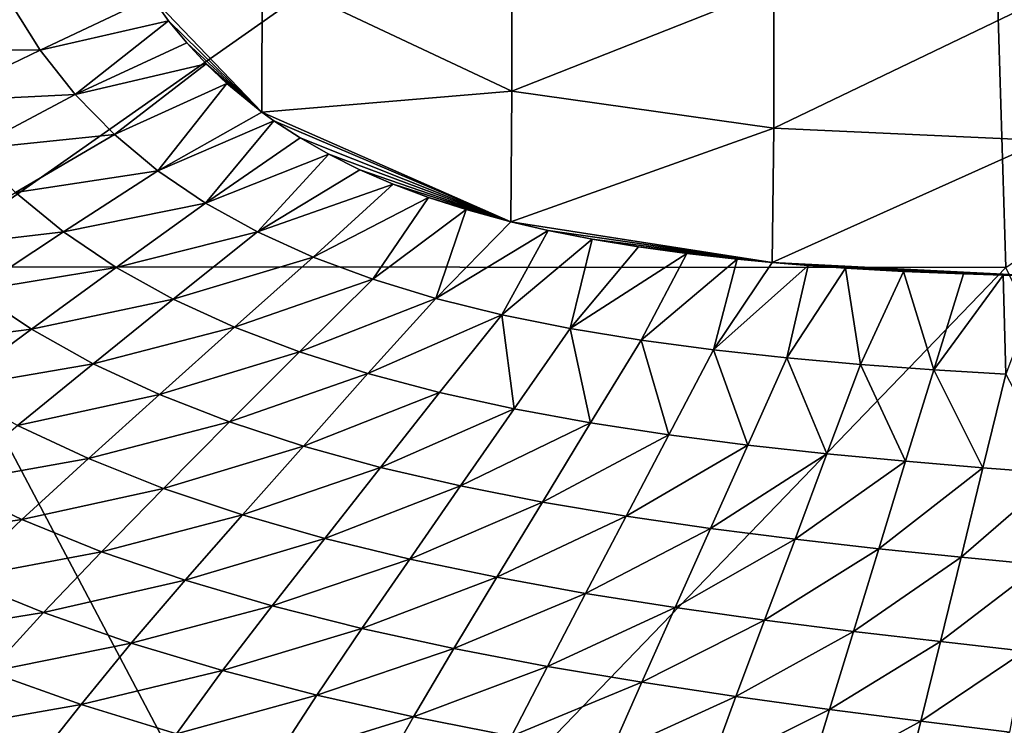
# Model space of a CAD drawing. Header units: metres. Extents: x -104 to 104, y -68 to 90.
# Tile 9 of 256: x -94.53 to -87.54, y 41.74 to 46.75. Entities that reach past the tile are written whole.
import ezdxf

# ---------------------------------------------------------------- set-up
doc = ezdxf.new("R2010")
doc.units = ezdxf.units.M
doc.layers.add('solid_FIT-BATH-153_SW0002', color=7, linetype='CONTINUOUS')

msp = doc.modelspace()

# ---------------------------------------------------------------- linework, layer by layer
at = {"layer": 'solid_FIT-BATH-153_SW0002'}
for points in [[(-87.68821, 50.324085, 16.53097), (-95.553635, 50.324783, 16.629944), (-95.280121, 44.993069, 16.665369)], [(-87.68821, 50.324085, 16.53097), (-95.280121, 44.993069, 16.665369), (-87.524567, 44.988045, 16.558592)], [(-79.822777, 50.323502, 16.448248), (-87.68821, 50.324085, 16.53097), (-87.524567, 44.988045, 16.558592)], [(-92.804543, 47.075535, -19.60289), (-91.032097, 47.202969, -19.758955), (-91.032425, 46.2407, -19.701242)], [(-91.032425, 46.2407, -19.701242), (-91.032097, 47.202969, -19.758955), (-89.171631, 46.974957, -19.87426)], [(-93.58873, 46.906631, -19.515236), (-92.804543, 47.075535, -19.60289), (-92.808296, 46.09161, -19.542397)], [(-92.808296, 46.09161, -19.542397), (-92.804543, 47.075535, -19.60289), (-91.032425, 46.2407, -19.701242)], [(-91.032425, 46.2407, -19.701242), (-89.171631, 46.974957, -19.87426), (-89.172607, 45.977913, -19.80801)], [(-89.172607, 45.977913, -19.80801), (-89.171631, 46.974957, -19.87426), (-87.254761, 46.899433, -19.98287)], [(-95.381111, 46.535, -19.253323), (-94.597054, 46.873009, -19.391247), (-94.380348, 46.52993, -19.399666)], [(-94.380348, 46.52993, -19.399666), (-94.597054, 46.873009, -19.391247), (-93.58873, 46.906631, -19.515236)], [(-94.380348, 46.52993, -19.399666), (-93.58873, 46.906631, -19.515236), (-93.469032, 46.739727, -19.518995)], [(-93.469032, 46.739727, -19.518995), (-93.58873, 46.906631, -19.515236), (-92.808296, 46.09161, -19.542397)], [(-89.172607, 45.977913, -19.80801), (-87.254761, 46.899433, -19.98287), (-87.255585, 45.890911, -19.914869)], [(-94.132866, 46.216328, -19.409332), (-94.380348, 46.52993, -19.399666), (-93.469032, 46.739727, -19.518995)], [(-94.132866, 46.216328, -19.409332), (-93.469032, 46.739727, -19.518995), (-93.34066, 46.582443, -19.523214)], [(-93.34066, 46.582443, -19.523214), (-93.469032, 46.739727, -19.518995), (-92.808296, 46.09161, -19.542397)], [(-94.132866, 46.216328, -19.409332), (-93.34066, 46.582443, -19.523214), (-93.20282, 46.433567, -19.527935)], [(-93.20282, 46.433567, -19.527935), (-93.34066, 46.582443, -19.523214), (-92.808296, 46.09161, -19.542397)], [(-95.381111, 46.535, -19.253323), (-94.380348, 46.52993, -19.399666), (-95.139465, 46.16647, -19.26503)], [(-95.139465, 46.16647, -19.26503), (-94.380348, 46.52993, -19.399666), (-94.132866, 46.216328, -19.409332)], [(-93.854439, 45.931629, -19.42029), (-94.132866, 46.216328, -19.409332), (-93.20282, 46.433567, -19.527935)], [(-93.854439, 45.931629, -19.42029), (-93.20282, 46.433567, -19.527935), (-93.056061, 46.293571, -19.533157)], [(-93.056061, 46.293571, -19.533157), (-93.20282, 46.433567, -19.527935), (-92.808296, 46.09161, -19.542397)], [(-93.545532, 45.674835, -19.432566), (-93.854439, 45.931629, -19.42029), (-93.056061, 46.293571, -19.533157)], [(-93.545532, 45.674835, -19.432566), (-93.056061, 46.293571, -19.533157), (-92.808296, 46.09161, -19.542397)], [(-95.139465, 46.16647, -19.26503), (-94.132866, 46.216328, -19.409332), (-94.864395, 45.828392, -19.277822)], [(-94.864395, 45.828392, -19.277822), (-94.132866, 46.216328, -19.409332), (-93.854439, 45.931629, -19.42029)], [(-92.808296, 46.09161, -19.542397), (-91.032425, 46.2407, -19.701242), (-91.039162, 45.313725, -19.61945)], [(-91.039162, 45.313725, -19.61945), (-91.032425, 46.2407, -19.701242), (-89.172607, 45.977913, -19.80801)], [(-93.545532, 45.674835, -19.432566), (-92.808296, 46.09161, -19.542397), (-92.72303, 46.030369, -19.545687)], [(-92.72303, 46.030369, -19.545687), (-92.808296, 46.09161, -19.542397), (-91.039162, 45.313725, -19.61945)], [(-93.206612, 45.444923, -19.446186), (-93.545532, 45.674835, -19.432566), (-92.72303, 46.030369, -19.545687)], [(-93.206612, 45.444923, -19.446186), (-92.72303, 46.030369, -19.545687), (-92.535248, 45.907917, -19.553122)], [(-92.535248, 45.907917, -19.553122), (-92.72303, 46.030369, -19.545687), (-91.039162, 45.313725, -19.61945)], [(-91.039162, 45.313725, -19.61945), (-89.172607, 45.977913, -19.80801), (-89.18264, 45.023041, -19.712994)], [(-89.18264, 45.023041, -19.712994), (-89.172607, 45.977913, -19.80801), (-87.255585, 45.890911, -19.914869)], [(-94.864395, 45.828392, -19.277822), (-93.854439, 45.931629, -19.42029), (-94.555893, 45.520191, -19.291647)], [(-94.555893, 45.520191, -19.291647), (-93.854439, 45.931629, -19.42029), (-93.545532, 45.674835, -19.432566)], [(-93.206612, 45.444923, -19.446186), (-92.535248, 45.907917, -19.553122), (-92.331894, 45.791901, -19.561443)], [(-92.331894, 45.791901, -19.561443), (-92.535248, 45.907917, -19.553122), (-91.039162, 45.313725, -19.61945)], [(-89.18264, 45.023041, -19.712994), (-87.255585, 45.890911, -19.914869), (-87.260796, 44.926556, -19.817358)], [(-92.838196, 45.240856, -19.461182), (-93.206612, 45.444923, -19.446186), (-92.331894, 45.791901, -19.561443)], [(-92.838196, 45.240856, -19.461182), (-92.331894, 45.791901, -19.561443), (-92.111816, 45.682514, -19.570742)], [(-92.111816, 45.682514, -19.570742), (-92.331894, 45.791901, -19.561443), (-91.039162, 45.313725, -19.61945)], [(-94.555893, 45.520191, -19.291647), (-93.545532, 45.674835, -19.432566), (-94.21463, 45.240826, -19.306454)], [(-94.21463, 45.240826, -19.306454), (-93.545532, 45.674835, -19.432566), (-93.206612, 45.444923, -19.446186)], [(-92.838196, 45.240856, -19.461182), (-92.111816, 45.682514, -19.570742), (-91.875374, 45.580467, -19.581026)], [(-91.875374, 45.580467, -19.581026), (-92.111816, 45.682514, -19.570742), (-91.039162, 45.313725, -19.61945)], [(-94.555893, 45.520191, -19.291647), (-94.21463, 45.240826, -19.306454), (-95.22052, 45.123238, -19.139473)], [(-92.441597, 45.061295, -19.477558), (-92.838196, 45.240856, -19.461182), (-91.875374, 45.580467, -19.581026)], [(-92.441597, 45.061295, -19.477558), (-91.875374, 45.580467, -19.581026), (-91.623352, 45.486355, -19.592293)], [(-91.623352, 45.486355, -19.592293), (-91.875374, 45.580467, -19.581026), (-91.039162, 45.313725, -19.61945)], [(-94.21463, 45.240826, -19.306454), (-93.206612, 45.444923, -19.446186), (-93.841293, 44.98925, -19.322193)], [(-93.841293, 44.98925, -19.322193), (-93.206612, 45.444923, -19.446186), (-92.838196, 45.240856, -19.461182)], [(-92.018913, 44.90456, -19.495308), (-92.441597, 45.061295, -19.477558), (-91.623352, 45.486355, -19.592293)], [(-92.018913, 44.90456, -19.495308), (-91.623352, 45.486355, -19.592293), (-91.355583, 45.400204, -19.60457)], [(-91.355583, 45.400204, -19.60457), (-91.623352, 45.486355, -19.592293), (-91.039162, 45.313725, -19.61945)], [(-91.572304, 44.768978, -19.514421), (-92.018913, 44.90456, -19.495308), (-91.355583, 45.400204, -19.60457)], [(-91.572304, 44.768978, -19.514421), (-91.355583, 45.400204, -19.60457), (-91.039162, 45.313725, -19.61945)], [(-91.572304, 44.768978, -19.514421), (-91.039162, 45.313725, -19.61945), (-90.773605, 45.251926, -19.632217)], [(-90.773605, 45.251926, -19.632217), (-91.039162, 45.313725, -19.61945), (-89.18264, 45.023041, -19.712994)], [(-94.21463, 45.240826, -19.306454), (-94.848976, 44.822231, -19.157125), (-95.22052, 45.123238, -19.139473)], [(-94.21463, 45.240826, -19.306454), (-93.841293, 44.98925, -19.322193), (-94.848976, 44.822231, -19.157125)], [(-93.841293, 44.98925, -19.322193), (-92.838196, 45.240856, -19.461182), (-93.436615, 44.764393, -19.338814)], [(-93.436615, 44.764393, -19.338814), (-92.838196, 45.240856, -19.461182), (-92.441597, 45.061295, -19.477558)], [(-91.103935, 44.652866, -19.534887), (-91.572304, 44.768978, -19.514421), (-90.773605, 45.251926, -19.632217)], [(-91.103935, 44.652866, -19.534887), (-90.773605, 45.251926, -19.632217), (-90.461044, 45.189831, -19.647545)], [(-90.461044, 45.189831, -19.647545), (-90.773605, 45.251926, -19.632217), (-89.18264, 45.023041, -19.712994)], [(-90.616669, 44.554455, -19.556646), (-91.103935, 44.652866, -19.534887), (-90.461044, 45.189831, -19.647545)], [(-90.616669, 44.554455, -19.556646), (-90.461044, 45.189831, -19.647545), (-90.133224, 45.135155, -19.663937)], [(-90.133224, 45.135155, -19.663937), (-90.461044, 45.189831, -19.647545), (-89.18264, 45.023041, -19.712994)], [(-90.616669, 44.554455, -19.556646), (-90.133224, 45.135155, -19.663937), (-89.789429, 45.087505, -19.681433)], [(-89.789429, 45.087505, -19.681433), (-90.133224, 45.135155, -19.663937), (-89.18264, 45.023041, -19.712994)], [(-93.436615, 44.764393, -19.338814), (-92.441597, 45.061295, -19.477558), (-93.002159, 44.564865, -19.356302)], [(-93.002159, 44.564865, -19.356302), (-92.441597, 45.061295, -19.477558), (-92.018913, 44.90456, -19.495308)], [(-90.114349, 44.471867, -19.579571), (-90.616669, 44.554455, -19.556646), (-89.789429, 45.087505, -19.681433)], [(-90.114349, 44.471867, -19.579571), (-89.789429, 45.087505, -19.681433), (-89.432755, 45.046917, -19.699888)], [(-89.600899, 44.403206, -19.603531), (-90.114349, 44.471867, -19.579571), (-89.432755, 45.046917, -19.699888)], [(-89.432755, 45.046917, -19.699888), (-89.789429, 45.087505, -19.681433), (-89.18264, 45.023041, -19.712994)], [(-89.600899, 44.403206, -19.603531), (-89.432755, 45.046917, -19.699888), (-89.18264, 45.023041, -19.712994)], [(-95.280121, 44.993069, 16.665369), (-100.03669, 39.797356, 16.765186), (-92.533394, 39.791527, 16.643263)], [(-87.524567, 44.988045, 16.558592), (-95.280121, 44.993069, 16.665369), (-92.533394, 39.791527, 16.643263)], [(-93.841293, 44.98925, -19.322193), (-94.44339, 44.549892, -19.175331), (-94.848976, 44.822231, -19.157125)], [(-93.841293, 44.98925, -19.322193), (-93.436615, 44.764393, -19.338814), (-94.44339, 44.549892, -19.175331)], [(-87.524567, 44.988045, 16.558592), (-92.533394, 39.791527, 16.643263), (-85.039299, 39.784313, 16.539715)], [(-89.600899, 44.403206, -19.603531), (-89.18264, 45.023041, -19.712994), (-88.927704, 45.002083, -19.726482)], [(-89.080246, 44.346592, -19.628391), (-89.600899, 44.403206, -19.603531), (-88.927704, 45.002083, -19.726482)], [(-88.927704, 45.002083, -19.726482), (-89.18264, 45.023041, -19.712994), (-87.260796, 44.926556, -19.817358)], [(-89.080246, 44.346592, -19.628391), (-88.927704, 45.002083, -19.726482), (-88.66349, 44.983543, -19.740591)], [(-88.556892, 44.300198, -19.653955), (-89.080246, 44.346592, -19.628391), (-88.66349, 44.983543, -19.740591)], [(-88.66349, 44.983543, -19.740591), (-88.927704, 45.002083, -19.726482), (-87.260796, 44.926556, -19.817358)], [(-88.251266, 44.960247, -19.762844), (-88.66349, 44.983543, -19.740591), (-87.260796, 44.926556, -19.817358)], [(-88.556892, 44.300198, -19.653955), (-88.66349, 44.983543, -19.740591), (-88.251266, 44.960247, -19.762844)], [(-88.036499, 44.26236, -19.679886), (-88.556892, 44.300198, -19.653955), (-88.251266, 44.960247, -19.762844)], [(-87.825882, 44.942383, -19.786085), (-88.251266, 44.960247, -19.762844), (-87.260796, 44.926556, -19.817358)], [(-88.036499, 44.26236, -19.679886), (-88.251266, 44.960247, -19.762844), (-87.825882, 44.942383, -19.786085)], [(-93.002159, 44.564865, -19.356302), (-92.018913, 44.90456, -19.495308), (-92.540352, 44.388935, -19.374681)], [(-92.540352, 44.388935, -19.374681), (-92.018913, 44.90456, -19.495308), (-91.572304, 44.768978, -19.514421)], [(-88.036499, 44.26236, -19.679886), (-87.825882, 44.942383, -19.786085), (-87.544418, 44.933498, -19.801609)], [(-87.524841, 44.231419, -19.705832), (-88.036499, 44.26236, -19.679886), (-87.544418, 44.933498, -19.801609)], [(-87.544418, 44.933498, -19.801609), (-87.825882, 44.942383, -19.786085), (-87.260796, 44.926556, -19.817358)], [(-87.524841, 44.231419, -19.705832), (-87.544418, 44.933498, -19.801609), (-87.260796, 44.926556, -19.817358)], [(-94.848976, 44.822231, -19.157125), (-94.44339, 44.549892, -19.175331), (-95.447342, 44.423275, -18.979643)], [(-93.436615, 44.764393, -19.338814), (-94.004692, 44.305126, -19.193956), (-94.44339, 44.549892, -19.175331)], [(-93.436615, 44.764393, -19.338814), (-93.002159, 44.564865, -19.356302), (-94.004692, 44.305126, -19.193956)], [(-92.540352, 44.388935, -19.374681), (-91.572304, 44.768978, -19.514421), (-92.053642, 44.234871, -19.39397)], [(-92.053642, 44.234871, -19.39397), (-91.572304, 44.768978, -19.514421), (-91.103935, 44.652866, -19.534887)], [(-92.053642, 44.234871, -19.39397), (-91.103935, 44.652866, -19.534887), (-91.544518, 44.100925, -19.414194)], [(-91.544518, 44.100925, -19.414194), (-91.103935, 44.652866, -19.534887), (-91.016136, 43.985268, -19.435343)], [(-91.016136, 43.985268, -19.435343), (-91.103935, 44.652866, -19.534887), (-90.616669, 44.554455, -19.556646)], [(-94.44339, 44.549892, -19.175331), (-95.011566, 44.131428, -19.000759), (-95.447342, 44.423275, -18.979643)], [(-94.44339, 44.549892, -19.175331), (-94.004692, 44.305126, -19.193956), (-95.011566, 44.131428, -19.000759)], [(-93.002159, 44.564865, -19.356302), (-93.534676, 44.086502, -19.212944), (-94.004692, 44.305126, -19.193956)], [(-93.002159, 44.564865, -19.356302), (-92.540352, 44.388935, -19.374681), (-93.534676, 44.086502, -19.212944)], [(-91.016136, 43.985268, -19.435343), (-90.616669, 44.554455, -19.556646), (-90.472664, 43.885952, -19.457369)], [(-90.472664, 43.885952, -19.457369), (-90.616669, 44.554455, -19.556646), (-90.114349, 44.471867, -19.579571)], [(-90.472664, 43.885952, -19.457369), (-90.114349, 44.471867, -19.579571), (-89.91832, 43.801014, -19.480221)], [(-89.91832, 43.801014, -19.480221), (-90.114349, 44.471867, -19.579571), (-89.600899, 44.403206, -19.603531)], [(-89.91832, 43.801014, -19.480221), (-89.600899, 44.403206, -19.603531), (-89.357338, 43.728493, -19.503847)], [(-89.357338, 43.728493, -19.503847), (-89.600899, 44.403206, -19.603531), (-89.080246, 44.346592, -19.628391)], [(-92.540352, 44.388935, -19.374681), (-93.036049, 43.892254, -19.232311), (-93.534676, 44.086502, -19.212944)], [(-92.540352, 44.388935, -19.374681), (-92.053642, 44.234871, -19.39397), (-93.036049, 43.892254, -19.232311)], [(-89.357338, 43.728493, -19.503847), (-89.080246, 44.346592, -19.628391), (-88.79451, 43.666508, -19.528116)], [(-88.79451, 43.666508, -19.528116), (-89.080246, 44.346592, -19.628391), (-88.556892, 44.300198, -19.653955)], [(-94.004692, 44.305126, -19.193956), (-94.541, 43.868015, -19.021915), (-95.011566, 44.131428, -19.000759)], [(-94.004692, 44.305126, -19.193956), (-93.534676, 44.086502, -19.212944), (-94.541, 43.868015, -19.021915)], [(-88.79451, 43.666508, -19.528116), (-88.556892, 44.300198, -19.653955), (-88.235703, 43.613323, -19.552736)], [(-88.235703, 43.613323, -19.552736), (-88.556892, 44.300198, -19.653955), (-88.036499, 44.26236, -19.679886)], [(-88.235703, 43.613323, -19.552736), (-88.036499, 44.26236, -19.679886), (-87.686897, 43.567223, -19.5774)], [(-87.686897, 43.567223, -19.5774), (-88.036499, 44.26236, -19.679886), (-87.524841, 44.231419, -19.705832)], [(-92.053642, 44.234871, -19.39397), (-92.511559, 43.720592, -19.252081), (-93.036049, 43.892254, -19.232311)], [(-92.053642, 44.234871, -19.39397), (-91.544518, 44.100925, -19.414194), (-92.511559, 43.720592, -19.252081)], [(-87.686897, 43.567223, -19.5774), (-87.524841, 44.231419, -19.705832), (-87.154091, 43.526485, -19.601803)], [(-93.534676, 44.086502, -19.212944), (-94.037674, 43.631565, -19.042992), (-94.541, 43.868015, -19.021915)], [(-93.534676, 44.086502, -19.212944), (-93.036049, 43.892254, -19.232311), (-94.037674, 43.631565, -19.042992)], [(-91.544518, 44.100925, -19.414194), (-91.963951, 43.569729, -19.272274), (-92.511559, 43.720592, -19.252081)], [(-91.544518, 44.100925, -19.414194), (-91.016136, 43.985268, -19.435343), (-91.963951, 43.569729, -19.272274)], [(-91.016136, 43.985268, -19.435343), (-91.396698, 43.437794, -19.292904), (-91.963951, 43.569729, -19.272274)], [(-91.016136, 43.985268, -19.435343), (-90.472664, 43.885952, -19.457369), (-91.396698, 43.437794, -19.292904)], [(-94.541, 43.868015, -19.021915), (-94.037674, 43.631565, -19.042992), (-95.044952, 43.451714, -18.817596)], [(-93.036049, 43.892254, -19.232311), (-93.504547, 43.420258, -19.063961), (-94.037674, 43.631565, -19.042992)], [(-93.036049, 43.892254, -19.232311), (-92.511559, 43.720592, -19.252081), (-93.504547, 43.420258, -19.063961)], [(-90.472664, 43.885952, -19.457369), (-90.81424, 43.322773, -19.313971), (-91.396698, 43.437794, -19.292904)], [(-90.472664, 43.885952, -19.457369), (-89.91832, 43.801014, -19.480221), (-90.81424, 43.322773, -19.313971)], [(-89.91832, 43.801014, -19.480221), (-90.221092, 43.222652, -19.335476), (-90.81424, 43.322773, -19.313971)], [(-89.91832, 43.801014, -19.480221), (-89.357338, 43.728493, -19.503847), (-90.221092, 43.222652, -19.335476)], [(-92.511559, 43.720592, -19.252081), (-92.944618, 43.232258, -19.084808), (-93.504547, 43.420258, -19.063961)], [(-92.511559, 43.720592, -19.252081), (-91.963951, 43.569729, -19.272274), (-92.944618, 43.232258, -19.084808)], [(-89.357338, 43.728493, -19.503847), (-89.62178, 43.135422, -19.35742), (-90.221092, 43.222652, -19.335476)], [(-89.357338, 43.728493, -19.503847), (-88.79451, 43.666508, -19.528116), (-89.62178, 43.135422, -19.35742)], [(-94.037674, 43.631565, -19.042992), (-94.510551, 43.198528, -18.841293), (-95.044952, 43.451714, -18.817596)], [(-94.037674, 43.631565, -19.042992), (-93.504547, 43.420258, -19.063961), (-94.510551, 43.198528, -18.841293)], [(-88.79451, 43.666508, -19.528116), (-89.021355, 43.059139, -19.379721), (-89.62178, 43.135422, -19.35742)], [(-88.79451, 43.666508, -19.528116), (-88.235703, 43.613323, -19.552736), (-89.021355, 43.059139, -19.379721)], [(-91.963951, 43.569729, -19.272274), (-92.360893, 43.065731, -19.105515), (-92.944618, 43.232258, -19.084808)], [(-91.963951, 43.569729, -19.272274), (-91.396698, 43.437794, -19.292904), (-92.360893, 43.065731, -19.105515)], [(-88.235703, 43.613323, -19.552736), (-88.425896, 42.992008, -19.402143), (-89.021355, 43.059139, -19.379721)], [(-88.235703, 43.613323, -19.552736), (-87.686897, 43.567223, -19.5774), (-88.425896, 42.992008, -19.402143)], [(-87.686897, 43.567223, -19.5774), (-87.841614, 42.932255, -19.424435), (-88.425896, 42.992008, -19.402143)], [(-87.686897, 43.567223, -19.5774), (-87.154091, 43.526485, -19.601803), (-87.841614, 42.932255, -19.424435)], [(-87.154091, 43.526485, -19.601803), (-87.274696, 42.878105, -19.446339), (-87.841614, 42.932255, -19.424435)], [(-95.044952, 43.451714, -18.817596), (-94.510551, 43.198528, -18.841293), (-95.516502, 43.051125, -18.575489)], [(-93.504547, 43.420258, -19.063961), (-93.945221, 42.971291, -18.864447), (-94.510551, 43.198528, -18.841293)], [(-93.504547, 43.420258, -19.063961), (-92.944618, 43.232258, -19.084808), (-93.945221, 42.971291, -18.864447)], [(-91.396698, 43.437794, -19.292904), (-91.757111, 42.918743, -19.126072), (-92.360893, 43.065731, -19.105515)], [(-91.396698, 43.437794, -19.292904), (-90.81424, 43.322773, -19.313971), (-91.757111, 42.918743, -19.126072)], [(-90.81424, 43.322773, -19.313971), (-91.13797, 42.78923, -19.146484), (-91.757111, 42.918743, -19.126072)], [(-90.81424, 43.322773, -19.313971), (-90.221092, 43.222652, -19.335476), (-91.13797, 42.78923, -19.146484)], [(-92.944618, 43.232258, -19.084808), (-93.352196, 42.768124, -18.886959), (-93.945221, 42.971291, -18.864447)], [(-92.944618, 43.232258, -19.084808), (-92.360893, 43.065731, -19.105515), (-93.352196, 42.768124, -18.886959)], [(-90.221092, 43.222652, -19.335476), (-90.508263, 42.675121, -19.166756), (-91.13797, 42.78923, -19.146484)], [(-90.221092, 43.222652, -19.335476), (-89.62178, 43.135422, -19.35742), (-90.508263, 42.675121, -19.166756)], [(-94.510551, 43.198528, -18.841293), (-94.95327, 42.781734, -18.602102), (-95.516502, 43.051125, -18.575489)], [(-94.510551, 43.198528, -18.841293), (-93.945221, 42.971291, -18.864447), (-94.95327, 42.781734, -18.602102)], [(-89.62178, 43.135422, -19.35742), (-89.87278, 42.574341, -19.186893), (-90.508263, 42.675121, -19.166756)], [(-89.62178, 43.135422, -19.35742), (-89.021355, 43.059139, -19.379721), (-89.87278, 42.574341, -19.186893)], [(-92.360893, 43.065731, -19.105515), (-92.734726, 42.587135, -18.908739), (-93.352196, 42.768124, -18.886959)], [(-92.360893, 43.065731, -19.105515), (-91.757111, 42.918743, -19.126072), (-92.734726, 42.587135, -18.908739)], [(-89.021355, 43.059139, -19.379721), (-89.236809, 42.484894, -19.206829), (-89.87278, 42.574341, -19.186893)], [(-89.021355, 43.059139, -19.379721), (-88.425896, 42.992008, -19.402143), (-89.236809, 42.484894, -19.206829)], [(-93.945221, 42.971291, -18.864447), (-94.35804, 42.539185, -18.627779), (-94.95327, 42.781734, -18.602102)], [(-93.945221, 42.971291, -18.864447), (-93.352196, 42.768124, -18.886959), (-94.35804, 42.539185, -18.627779)], [(-88.425896, 42.992008, -19.402143), (-88.606644, 42.404922, -19.226362), (-89.236809, 42.484894, -19.206829)], [(-88.425896, 42.992008, -19.402143), (-87.841614, 42.932255, -19.424435), (-88.606644, 42.404922, -19.226362)], [(-87.841614, 42.932255, -19.424435), (-87.988701, 42.332603, -19.245272), (-88.606644, 42.404922, -19.226362)], [(-87.841614, 42.932255, -19.424435), (-87.274696, 42.878105, -19.446339), (-87.988701, 42.332603, -19.245272)], [(-91.757111, 42.918743, -19.126072), (-92.096771, 42.426353, -18.92972), (-92.734726, 42.587135, -18.908739)], [(-91.757111, 42.918743, -19.126072), (-91.13797, 42.78923, -19.146484), (-92.096771, 42.426353, -18.92972)], [(-87.274696, 42.878105, -19.446339), (-87.389366, 42.266098, -19.26334), (-87.988701, 42.332603, -19.245272)], [(-91.13797, 42.78923, -19.146484), (-91.443283, 42.283646, -18.949858), (-92.096771, 42.426353, -18.92972)], [(-91.13797, 42.78923, -19.146484), (-90.508263, 42.675121, -19.166756), (-91.443283, 42.283646, -18.949858)], [(-94.95327, 42.781734, -18.602102), (-94.35804, 42.539185, -18.627779), (-95.366135, 42.376385, -18.31942)], [(-93.352196, 42.768124, -18.886959), (-93.734261, 42.321579, -18.652325), (-94.35804, 42.539185, -18.627779)], [(-93.352196, 42.768124, -18.886959), (-92.734726, 42.587135, -18.908739), (-93.734261, 42.321579, -18.652325)], [(-90.508263, 42.675121, -19.166756), (-90.779289, 42.156883, -18.969122), (-91.443283, 42.283646, -18.949858)], [(-90.508263, 42.675121, -19.166756), (-89.87278, 42.574341, -19.186893), (-90.779289, 42.156883, -18.969122)], [(-92.734726, 42.587135, -18.908739), (-93.085381, 42.127007, -18.675545), (-93.734261, 42.321579, -18.652325)], [(-92.734726, 42.587135, -18.908739), (-92.096771, 42.426353, -18.92972), (-93.085381, 42.127007, -18.675545)], [(-94.35804, 42.539185, -18.627779), (-94.743309, 42.118729, -18.347647), (-95.366135, 42.376385, -18.31942)], [(-94.35804, 42.539185, -18.627779), (-93.734261, 42.321579, -18.652325), (-94.743309, 42.118729, -18.347647)], [(-89.87278, 42.574341, -19.186893), (-90.109825, 42.043934, -18.987471), (-90.779289, 42.156883, -18.969122)], [(-89.87278, 42.574341, -19.186893), (-89.236809, 42.484894, -19.206829), (-90.109825, 42.043934, -18.987471)], [(-89.236809, 42.484894, -19.206829), (-89.440414, 41.942738, -19.004818), (-90.109825, 42.043934, -18.987471)], [(-89.236809, 42.484894, -19.206829), (-88.606644, 42.404922, -19.226362), (-89.440414, 41.942738, -19.004818)], [(-92.096771, 42.426353, -18.92972), (-92.415588, 41.953465, -18.697281), (-93.085381, 42.127007, -18.675545)], [(-92.096771, 42.426353, -18.92972), (-91.443283, 42.283646, -18.949858), (-92.415588, 41.953465, -18.697281)], [(-88.606644, 42.404922, -19.226362), (-88.77755, 41.851395, -19.020966), (-89.440414, 41.942738, -19.004818)], [(-88.606644, 42.404922, -19.226362), (-87.988701, 42.332603, -19.245272), (-88.77755, 41.851395, -19.020966)], [(-93.734261, 42.321579, -18.652325), (-94.091095, 41.887062, -18.374285), (-94.743309, 42.118729, -18.347647)], [(-93.734261, 42.321579, -18.652325), (-93.085381, 42.127007, -18.675545), (-94.091095, 41.887062, -18.374285)], [(-87.988701, 42.332603, -19.245272), (-88.127823, 41.768017, -19.035704), (-88.77755, 41.851395, -19.020966)], [(-87.988701, 42.332603, -19.245272), (-87.389366, 42.266098, -19.26334), (-88.127823, 41.768017, -19.035704)], [(-91.443283, 42.283646, -18.949858), (-91.730057, 41.79879, -18.717417), (-92.415588, 41.953465, -18.697281)], [(-91.443283, 42.283646, -18.949858), (-90.779289, 42.156883, -18.969122), (-91.730057, 41.79879, -18.717417)], [(-87.389366, 42.266098, -19.26334), (-87.497849, 41.690716, -19.048822), (-88.127823, 41.768017, -19.035704)], [(-94.743309, 42.118729, -18.347647), (-94.091095, 41.887062, -18.374285), (-95.101379, 41.70977, -18.017797)], [(-93.085381, 42.127007, -18.675545), (-93.413124, 41.679504, -18.399029), (-94.091095, 41.887062, -18.374285)], [(-93.085381, 42.127007, -18.675545), (-92.415588, 41.953465, -18.697281), (-93.413124, 41.679504, -18.399029)], [(-90.779289, 42.156883, -18.969122), (-91.034019, 41.660809, -18.735842), (-91.730057, 41.79879, -18.717417)], [(-90.779289, 42.156883, -18.969122), (-90.109825, 42.043934, -18.987471), (-91.034019, 41.660809, -18.735842)], [(-90.109825, 42.043934, -18.987471), (-90.332748, 41.537346, -18.752447), (-91.034019, 41.660809, -18.735842)], [(-90.109825, 42.043934, -18.987471), (-89.440414, 41.942738, -19.004818), (-90.332748, 41.537346, -18.752447)], [(-92.415588, 41.953465, -18.697281), (-92.713776, 41.494064, -18.421616), (-93.413124, 41.679504, -18.399029)], [(-92.415588, 41.953465, -18.697281), (-91.730057, 41.79879, -18.717417), (-92.713776, 41.494064, -18.421616)], [(-94.091095, 41.887062, -18.374285), (-94.422997, 41.464485, -18.046299), (-95.101379, 41.70977, -18.017797)], [(-94.091095, 41.887062, -18.374285), (-93.413124, 41.679504, -18.399029), (-94.422997, 41.464485, -18.046299)], [(-89.440414, 41.942738, -19.004818), (-89.631973, 41.426304, -18.767086), (-90.332748, 41.537346, -18.752447)], [(-89.440414, 41.942738, -19.004818), (-88.77755, 41.851395, -19.020966), (-89.631973, 41.426304, -18.767086)], [(-88.77755, 41.851395, -19.020966), (-88.938385, 41.325726, -18.779552), (-89.631973, 41.426304, -18.767086)], [(-88.77755, 41.851395, -19.020966), (-88.127823, 41.768017, -19.035704), (-88.938385, 41.325726, -18.779552)], [(-91.730057, 41.79879, -18.717417), (-91.998436, 41.328575, -18.441837), (-92.713776, 41.494064, -18.421616)], [(-91.730057, 41.79879, -18.717417), (-91.034019, 41.660809, -18.735842), (-91.998436, 41.328575, -18.441837)], [(-88.127823, 41.768017, -19.035704), (-88.258774, 41.233665, -18.789631), (-88.938385, 41.325726, -18.779552)], [(-88.127823, 41.768017, -19.035704), (-87.497849, 41.690716, -19.048822), (-88.258774, 41.233665, -18.789631)]]:
    msp.add_3dface(points, dxfattribs=at)

doc.saveas('drawing.dxf')
